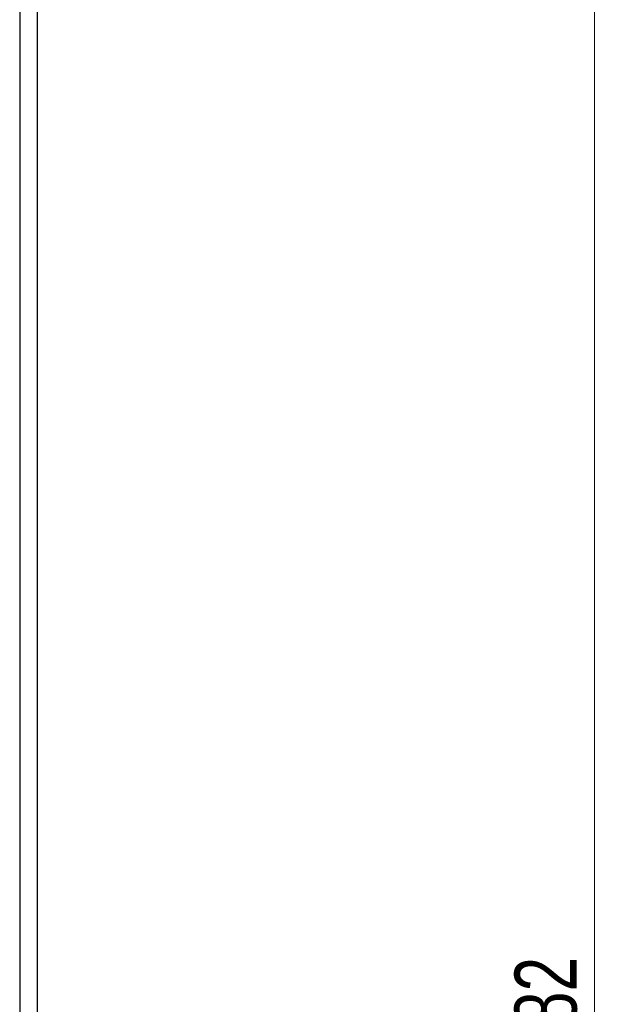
# Model space of a CAD drawing. Header units: millimetres. Extents: x 621 to 813, y 304 to 665.
# Tile 10 of 32: x 636 to 669, y 367 to 422. Entities that reach past the tile are written whole.
import ezdxf

# ---------------------------------------------------------------- set-up
doc = ezdxf.new("R2010")
doc.units = ezdxf.units.MM
doc.styles.add('SLDTEXTSTYLE0', font='TXT', dxfattribs={"width": 0.75})
doc.dimstyles.new('SLDDIMSTYLE0', dxfattribs={"dimtxt": 3.5, "dimasz": 3.556, "dimexe": 0, "dimexo": 0.0625, "dimgap": 0.875, "dimtad": 1, "dimdec": 0, "dimlfac": 5, "dimrnd": 1e-09, "dimzin": 12, "dimdsep": 46, "dimtxsty": 'SLDTEXTSTYLE0', "dimblk1": 'CLOSED', "dimblk2": 'CLOSED', "dimsah": 1, "dimcen": 0.09, "dimadec": 0, "dimazin": 3, "dimtfac": 1, "dimtdec": 0, "dimtofl": 0, "dimtmove": 0, "dimatfit": 3, "dimldrblk": 'CLOSED', "dimfxl": 0, "dimfrac": 2, "dimtolj": 1, "dimtzin": 12, "dimarcsym": 0})

# ---------------------------------------------------------------- blocks, each defined once
blk = doc.blocks.new('_Closed')
at = {"color": 0, "linetype": 'ByBlock', "lineweight": -2}
for p, q in [((-1, 0.166667), (0, 0)), ((-1, 0.166667), (-1, -0.166667)), ((0, 0), (-1, -0.166667)), ((0, 0), (-1, 0))]:
    blk.add_line(p, q, dxfattribs=at)
blk = doc.blocks.new('_D')
at = {"color": 7, "linetype": 'Continuous', "lineweight": 0}
for p, q in [((642.617, 540.365), (669.029, 540.365)), ((668.029, 540.365), (668.029, 304.032)), ((643.617, 304.032), (669.029, 304.032))]:
    blk.add_line(p, q, dxfattribs=at)
at = {"color": 7, "linetype": 'Continuous', "lineweight": 18, "xscale": 3.556, "yscale": 3.556}
for p, rotation in [((668.029, 540.365, -1.456), 90.0000000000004), ((668.029, 304.032, -1.456), 270.0000000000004)]:
    blk.add_blockref('_Closed', p, dxfattribs=dict(at, rotation=rotation))
at = {"color": 7, "linetype": 'Continuous', "lineweight": 18, "insert": (663.518, 361.591), "char_height": 3.5, "attachment_point": 1, "rotation": 90, "style": 'SLDTEXTSTYLE0'}
blk.add_mtext('1182', dxfattribs=at)

msp = doc.modelspace()

# ---------------------------------------------------------------- linework, layer by layer
at = {"color": 7, "linetype": 'Continuous', "lineweight": 25}
for p, q in [((635.617, 525.165), (635.617, 365.546)), ((636.617, 365.546), (636.617, 525.165))]:
    msp.add_line(p, q, dxfattribs=at)

# ---------------------------------------------------------------- dimensions: what is measured, and where the dimension line sits
at = {"color": 7, "linetype": 'Continuous', "lineweight": 18}
dim = msp.add_linear_dim(base=(668.029, 304.032), p1=(641.617, 540.365), p2=(642.617, 304.032), angle=90, dimstyle='SLDDIMSTYLE0', dxfattribs=at)
dim.commit()
dim.dimension.update_dxf_attribs({"geometry": '_D', "text_midpoint": (668.029, 366.763), "dimtype": 160})

doc.saveas('drawing.dxf')
